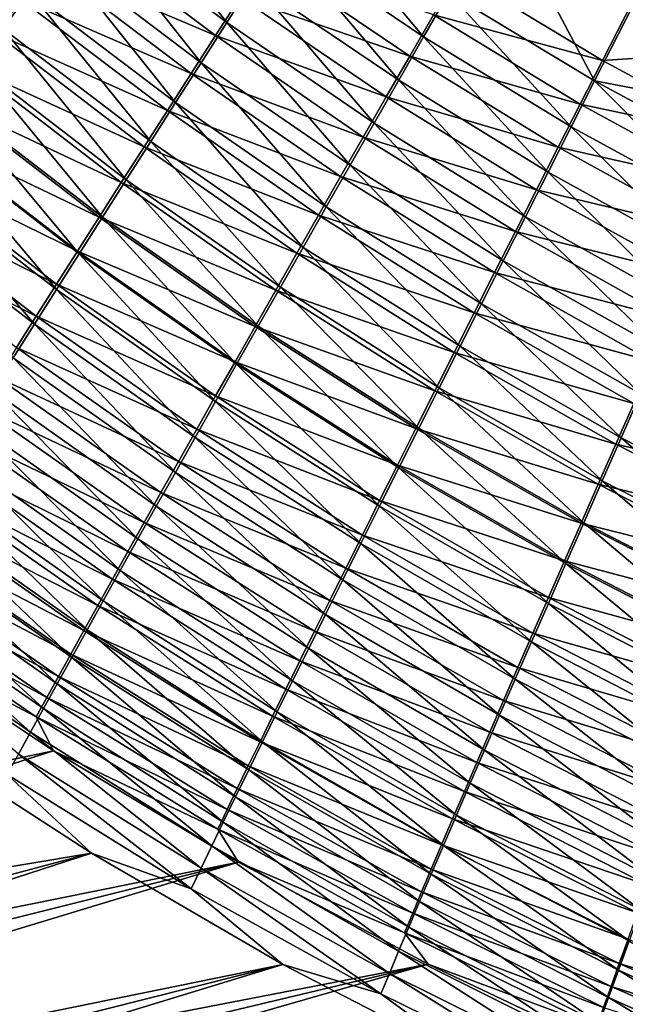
# Model space of a CAD drawing. Header units: metres. Extents: x -900 to 900, y -400 to 400.
# Tile 33 of 249: x -522 to -496, y -266 to -224. Entities that reach past the tile are written whole.
import ezdxf

# ---------------------------------------------------------------- set-up
doc = ezdxf.new("R2010")
doc.units = ezdxf.units.M

msp = doc.modelspace()

# ---------------------------------------------------------------- linework, layer by layer
at = {"layer": 'top'}
for points in [[(-527.618103, -218.252213, -486.796753), (-521.646057, -223.224533, -486.709045), (-522.771423, -224.80394, -485.672852)], [(-513.289063, -224.531281, -488.521606), (-519.332642, -219.9832, -488.575195), (-518.147278, -218.325073, -489.402832)], [(-518.147278, -218.325073, -489.402832), (-512.174011, -222.794479, -489.371674), (-513.289063, -224.531281, -488.521606)], [(-509.894653, -219.25029, -490.848938), (-504.959076, -225.139465, -490.130463), (-511.042084, -221.033463, -490.147858)], [(-503.887512, -223.274338, -490.852081), (-504.959076, -225.139465, -490.130463), (-509.894653, -219.25029, -490.848938)], [(-501.704865, -219.482132, -492.058899), (-497.718231, -227.003845, -490.850128), (-503.887512, -223.274338, -490.852081)], [(-495.698914, -223.043167, -492.094818), (-497.718231, -227.003845, -490.850128), (-501.704865, -219.482132, -492.058899)], [(-529.111267, -219.953018, -482.133423), (-523.064209, -225.014481, -482.004913), (-522.013123, -223.540604, -483.054932)], [(-519.332642, -219.9832, -488.575195), (-514.385925, -226.241791, -487.598938), (-520.49939, -221.616989, -487.67688)], [(-514.385925, -226.241791, -487.598938), (-519.332642, -219.9832, -488.575195), (-513.289063, -224.531281, -488.521606)], [(-513.779053, -225.090271, -484.891754), (-519.84729, -220.508972, -484.962097), (-520.940369, -222.038162, -484.041016)], [(-513.779053, -225.090271, -484.891754), (-512.733276, -223.463058, -485.769806), (-519.84729, -220.508972, -484.962097)], [(-512.174011, -222.794479, -489.371674), (-511.042084, -221.033463, -490.147858), (-506.015533, -226.980637, -489.33139)], [(-511.042084, -221.033463, -490.147858), (-504.959076, -225.139465, -490.130463), (-506.015533, -226.980637, -489.33139)], [(-520.49939, -221.616989, -487.67688), (-515.463318, -227.923996, -486.604858), (-521.646057, -223.224533, -486.709045)], [(-520.49939, -221.616989, -487.67688), (-514.385925, -226.241791, -487.598938), (-515.463318, -227.923996, -486.604858)], [(-511.670197, -221.810867, -486.578735), (-512.733276, -223.463058, -485.769806), (-505.55072, -225.96196, -486.544342)], [(-505.55072, -225.96196, -486.544342), (-504.543335, -224.210403, -487.304718), (-511.670197, -221.810867, -486.578735)], [(-514.806274, -226.690552, -483.945801), (-520.940369, -222.038162, -484.041016), (-522.013123, -223.540604, -483.054932)], [(-514.806274, -226.690552, -483.945801), (-513.779053, -225.090271, -484.891754), (-520.940369, -222.038162, -484.041016)], [(-497.383942, -226.13916, -487.993622), (-503.521576, -222.436081, -487.991394), (-504.543335, -224.210403, -487.304718)], [(-495.45816, -222.371109, -489.178009), (-503.521576, -222.436081, -487.991394), (-497.383942, -226.13916, -487.993622)], [(-489.337891, -225.608505, -489.214813), (-495.45816, -222.371109, -489.178009), (-497.383942, -226.13916, -487.993622)], [(-512.174011, -222.794479, -489.371674), (-507.055664, -228.795639, -488.456207), (-513.289063, -224.531281, -488.521606)], [(-506.015533, -226.980637, -489.33139), (-507.055664, -228.795639, -488.456207), (-512.174011, -222.794479, -489.371674)], [(-497.718231, -227.003845, -490.850128), (-495.698914, -223.043167, -492.094818), (-490.483521, -228.373657, -491.528198)], [(-522.013123, -223.540604, -483.054932), (-523.064209, -225.014481, -482.004913), (-515.813599, -228.261948, -482.933075)], [(-521.646057, -223.224533, -486.709045), (-516.519897, -229.575806, -485.540649), (-522.771423, -224.80394, -485.672852)], [(-515.813599, -228.261948, -482.933075), (-514.806274, -226.690552, -483.945801), (-522.013123, -223.540604, -483.054932)], [(-521.646057, -223.224533, -486.709045), (-515.463318, -227.923996, -486.604858), (-516.519897, -229.575806, -485.540649)], [(-506.542511, -227.688644, -485.711548), (-512.733276, -223.463058, -485.769806), (-513.779053, -225.090271, -484.891754)], [(-512.733276, -223.463058, -485.769806), (-506.542511, -227.688644, -485.711548), (-505.55072, -225.96196, -486.544342)], [(-503.887512, -223.274338, -490.852081), (-498.708801, -228.950684, -490.105591), (-504.959076, -225.139465, -490.130463)], [(-497.718231, -227.003845, -490.850128), (-498.708801, -228.950684, -490.105591), (-503.887512, -223.274338, -490.852081)], [(-498.328613, -227.991348, -487.285156), (-504.543335, -224.210403, -487.304718), (-505.55072, -225.96196, -486.544342)], [(-498.328613, -227.991348, -487.285156), (-497.383942, -226.13916, -487.993622), (-504.543335, -224.210403, -487.304718)], [(-508.078156, -230.582275, -487.506226), (-514.385925, -226.241791, -487.598938), (-513.289063, -224.531281, -488.521606)], [(-513.289063, -224.531281, -488.521606), (-507.055664, -228.795639, -488.456207), (-508.078156, -230.582275, -487.506226)], [(-516.799927, -229.802521, -481.854828), (-523.064209, -225.014481, -482.004913), (-524.092346, -226.457962, -480.89212)], [(-517.554382, -231.19519, -484.407532), (-523.874023, -226.353302, -484.569489), (-522.771423, -224.80394, -485.672852)], [(-523.064209, -225.014481, -482.004913), (-516.799927, -229.802521, -481.854828), (-515.813599, -228.261948, -482.933075)], [(-522.771423, -224.80394, -485.672852), (-516.519897, -229.575806, -485.540649), (-517.554382, -231.19519, -484.407532)], [(-507.517517, -229.388351, -484.807587), (-513.779053, -225.090271, -484.891754), (-514.806274, -226.690552, -483.945801)], [(-507.517517, -229.388351, -484.807587), (-506.542511, -227.688644, -485.711548), (-513.779053, -225.090271, -484.891754)], [(-504.959076, -225.139465, -490.130463), (-499.684784, -230.871628, -489.281036), (-506.015533, -226.980637, -489.33139)], [(-498.708801, -228.950684, -490.105591), (-499.684784, -230.871628, -489.281036), (-504.959076, -225.139465, -490.130463)], [(-489.337891, -225.608505, -489.214813), (-497.383942, -226.13916, -487.993622), (-491.097595, -229.536926, -487.99057)], [(-505.55072, -225.96196, -486.544342), (-506.542511, -227.688644, -485.711548), (-499.259399, -229.818909, -486.500549)], [(-499.259399, -229.818909, -486.500549), (-498.328613, -227.991348, -487.285156), (-505.55072, -225.96196, -486.544342)], [(-517.763916, -231.310303, -480.712189), (-524.092346, -226.457962, -480.89212), (-525.096252, -227.869308, -479.717712)], [(-523.874023, -226.353302, -484.569489), (-518.565369, -232.78009, -483.206818), (-524.952515, -227.870697, -483.400146)], [(-517.763916, -231.310303, -480.712189), (-516.799927, -229.802521, -481.854828), (-524.092346, -226.457962, -480.89212)], [(-518.565369, -232.78009, -483.206818), (-523.874023, -226.353302, -484.569489), (-517.554382, -231.19519, -484.407532)], [(-514.385925, -226.241791, -487.598938), (-509.081757, -232.338303, -486.482849), (-515.463318, -227.923996, -486.604858)], [(-508.078156, -230.582275, -487.506226), (-509.081757, -232.338303, -486.482849), (-514.385925, -226.241791, -487.598938)], [(-491.097595, -229.536926, -487.99057), (-497.383942, -226.13916, -487.993622), (-498.328613, -227.991348, -487.285156)], [(-508.474548, -231.058975, -483.83374), (-514.806274, -226.690552, -483.945801), (-515.813599, -228.261948, -482.933075)], [(-508.474548, -231.058975, -483.83374), (-507.517517, -229.388351, -484.807587), (-514.806274, -226.690552, -483.945801)], [(-506.015533, -226.980637, -489.33139), (-500.644989, -232.764282, -488.37793), (-507.055664, -228.795639, -488.456207)], [(-499.684784, -230.871628, -489.281036), (-500.644989, -232.764282, -488.37793), (-506.015533, -226.980637, -489.33139)], [(-497.718231, -227.003845, -490.850128), (-492.304413, -232.455414, -490.07254), (-498.708801, -228.950684, -490.105591)], [(-492.304413, -232.455414, -490.07254), (-497.718231, -227.003845, -490.850128), (-491.40033, -230.42717, -490.842468)], [(-491.40033, -230.42717, -490.842468), (-497.718231, -227.003845, -490.850128), (-490.483521, -228.373657, -491.528198)], [(-500.175201, -231.619568, -485.641174), (-506.542511, -227.688644, -485.711548), (-507.517517, -229.388351, -484.807587)], [(-506.542511, -227.688644, -485.711548), (-500.175201, -231.619568, -485.641174), (-499.259399, -229.818909, -486.500549)], [(-518.704285, -232.783386, -479.50647), (-525.096252, -227.869308, -479.717712), (-526.074768, -229.246902, -478.483215)], [(-519.551697, -234.328491, -481.939789), (-526.005554, -229.354279, -482.166077), (-524.952515, -227.870697, -483.400146)], [(-518.704285, -232.783386, -479.50647), (-517.763916, -231.310303, -480.712189), (-525.096252, -227.869308, -479.717712)], [(-524.952515, -227.870697, -483.400146), (-518.565369, -232.78009, -483.206818), (-519.551697, -234.328491, -481.939789)], [(-515.463318, -227.923996, -486.604858), (-510.065247, -234.061523, -485.387299), (-516.519897, -229.575806, -485.540649)], [(-515.463318, -227.923996, -486.604858), (-509.081757, -232.338303, -486.482849), (-510.065247, -234.061523, -485.387299)], [(-491.959991, -231.46669, -487.257965), (-498.328613, -227.991348, -487.285156), (-499.259399, -229.818909, -486.500549)], [(-491.959991, -231.46669, -487.257965), (-491.097595, -229.536926, -487.99057), (-498.328613, -227.991348, -487.285156)], [(-515.813599, -228.261948, -482.933075), (-516.799927, -229.802521, -481.854828), (-509.412354, -232.69841, -482.79126)], [(-509.412354, -232.69841, -482.79126), (-508.474548, -231.058975, -483.83374), (-515.813599, -228.261948, -482.933075)], [(-507.055664, -228.795639, -488.456207), (-501.588257, -234.626266, -487.397644), (-508.078156, -230.582275, -487.506226)], [(-500.644989, -232.764282, -488.37793), (-501.588257, -234.626266, -487.397644), (-507.055664, -228.795639, -488.456207)], [(-493.19458, -234.455643, -489.219788), (-499.684784, -230.871628, -489.281036), (-498.708801, -228.950684, -490.105591)], [(-492.304413, -232.455414, -490.07254), (-493.19458, -234.455643, -489.219788), (-498.708801, -228.950684, -490.105591)], [(-527.031982, -230.802353, -480.868896), (-526.005554, -229.354279, -482.166077), (-520.512085, -235.838593, -480.608124)], [(-526.074768, -229.246902, -478.483215), (-527.026794, -230.589142, -477.190216), (-519.619995, -234.220062, -478.239227)], [(-519.619995, -234.220062, -478.239227), (-518.704285, -232.783386, -479.50647), (-526.074768, -229.246902, -478.483215)], [(-520.512085, -235.838593, -480.608124), (-526.005554, -229.354279, -482.166077), (-519.551697, -234.328491, -481.939789)], [(-516.519897, -229.575806, -485.540649), (-511.027283, -235.749741, -484.220978), (-517.554382, -231.19519, -484.407532)], [(-516.519897, -229.575806, -485.540649), (-510.065247, -234.061523, -485.387299), (-511.027283, -235.749741, -484.220978)], [(-501.074799, -233.391083, -484.708405), (-507.517517, -229.388351, -484.807587), (-508.474548, -231.058975, -483.83374)], [(-501.074799, -233.391083, -484.708405), (-500.175201, -231.619568, -485.641174), (-507.517517, -229.388351, -484.807587)], [(-510.329773, -234.30455, -481.681427), (-516.799927, -229.802521, -481.854828), (-517.763916, -231.310303, -480.712189)], [(-516.799927, -229.802521, -481.854828), (-510.329773, -234.30455, -481.681427), (-509.412354, -232.69841, -482.79126)], [(-499.259399, -229.818909, -486.500549), (-500.175201, -231.619568, -485.641174), (-492.809082, -233.369797, -486.446564)], [(-492.809082, -233.369797, -486.446564), (-491.959991, -231.46669, -487.257965), (-499.259399, -229.818909, -486.500549)], [(-520.51001, -235.618637, -476.91217), (-527.026794, -230.589142, -477.190216), (-527.951233, -231.894501, -475.840302)], [(-527.026794, -230.589142, -477.190216), (-520.51001, -235.618637, -476.91217), (-519.619995, -234.220062, -478.239227)], [(-508.078156, -230.582275, -487.506226), (-502.513336, -236.4552, -486.341614), (-509.081757, -232.338303, -486.482849)], [(-501.588257, -234.626266, -487.397644), (-502.513336, -236.4552, -486.341614), (-508.078156, -230.582275, -487.506226)], [(-521.445435, -237.308609, -479.213593), (-528.030579, -232.213257, -479.510223), (-527.031982, -230.802353, -480.868896)], [(-521.445435, -237.308609, -479.213593), (-527.031982, -230.802353, -480.868896), (-520.512085, -235.838593, -480.608124)], [(-494.069641, -236.425262, -488.285767), (-500.644989, -232.764282, -488.37793), (-499.684784, -230.871628, -489.281036)], [(-494.069641, -236.425262, -488.285767), (-499.684784, -230.871628, -489.281036), (-493.19458, -234.455643, -489.219788)], [(-511.225586, -235.87529, -480.505463), (-517.763916, -231.310303, -480.712189), (-518.704285, -232.783386, -479.50647)], [(-511.966644, -237.400711, -482.985199), (-518.565369, -232.78009, -483.206818), (-517.554382, -231.19519, -484.407532)], [(-511.225586, -235.87529, -480.505463), (-510.329773, -234.30455, -481.681427), (-517.763916, -231.310303, -480.712189)], [(-517.554382, -231.19519, -484.407532), (-511.027283, -235.749741, -484.220978), (-511.966644, -237.400711, -482.985199)], [(-501.957092, -235.131149, -483.703552), (-508.474548, -231.058975, -483.83374), (-509.412354, -232.69841, -482.79126)], [(-501.957092, -235.131149, -483.703552), (-501.074799, -233.391083, -484.708405), (-508.474548, -231.058975, -483.83374)], [(-493.643799, -235.24382, -485.55777), (-500.175201, -231.619568, -485.641174), (-501.074799, -233.391083, -484.708405)], [(-500.175201, -231.619568, -485.641174), (-493.643799, -235.24382, -485.55777), (-492.809082, -233.369797, -486.446564)], [(-521.373169, -236.977402, -475.526947), (-527.951233, -231.894501, -475.840302), (-528.846924, -233.161377, -474.435028)], [(-522.350708, -238.736771, -477.757965), (-528.030579, -232.213257, -479.510223), (-521.445435, -237.308609, -479.213593)], [(-521.373169, -236.977402, -475.526947), (-520.51001, -235.618637, -476.91217), (-527.951233, -231.894501, -475.840302)], [(-509.412354, -232.69841, -482.79126), (-510.329773, -234.30455, -481.681427), (-502.820923, -236.83754, -482.627991)], [(-509.081757, -232.338303, -486.482849), (-503.419037, -238.248688, -485.211304), (-510.065247, -234.061523, -485.387299)], [(-502.820923, -236.83754, -482.627991), (-501.957092, -235.131149, -483.703552), (-509.412354, -232.69841, -482.79126)], [(-502.513336, -236.4552, -486.341614), (-503.419037, -238.248688, -485.211304), (-509.081757, -232.338303, -486.482849)], [(-512.098572, -237.408569, -479.264771), (-518.704285, -232.783386, -479.50647), (-519.619995, -234.220062, -478.239227)], [(-518.565369, -232.78009, -483.206818), (-512.88208, -239.012299, -481.681366), (-519.551697, -234.328491, -481.939789)], [(-512.098572, -237.408569, -479.264771), (-511.225586, -235.87529, -480.505463), (-518.704285, -232.783386, -479.50647)], [(-511.966644, -237.400711, -482.985199), (-512.88208, -239.012299, -481.681366), (-518.565369, -232.78009, -483.206818)], [(-494.928467, -238.36174, -487.271942), (-501.588257, -234.626266, -487.397644), (-500.644989, -232.764282, -488.37793)], [(-500.644989, -232.764282, -488.37793), (-494.069641, -236.425262, -488.285767), (-494.928467, -238.36174, -487.271942)], [(-522.208496, -238.294708, -474.085266), (-521.373169, -236.977402, -475.526947), (-528.846924, -233.161377, -474.435028)], [(-494.463074, -237.086319, -484.593079), (-501.074799, -233.391083, -484.708405), (-501.957092, -235.131149, -483.703552)], [(-494.463074, -237.086319, -484.593079), (-493.643799, -235.24382, -485.55777), (-501.074799, -233.391083, -484.708405)], [(-513.772522, -240.582535, -480.311249), (-520.512085, -235.838593, -480.608124), (-519.551697, -234.328491, -481.939789)], [(-519.619995, -234.220062, -478.239227), (-520.51001, -235.618637, -476.91217), (-512.947754, -238.902557, -477.960999)], [(-512.947754, -238.902557, -477.960999), (-512.098572, -237.408569, -479.264771), (-519.619995, -234.220062, -478.239227)], [(-519.551697, -234.328491, -481.939789), (-512.88208, -239.012299, -481.681366), (-513.772522, -240.582535, -480.311249)], [(-503.6651, -238.50795, -481.483032), (-510.329773, -234.30455, -481.681427), (-511.225586, -235.87529, -480.505463)], [(-510.065247, -234.061523, -485.387299), (-504.304138, -240.004333, -484.008057), (-511.027283, -235.749741, -484.220978)], [(-510.329773, -234.30455, -481.681427), (-503.6651, -238.50795, -481.483032), (-502.820923, -236.83754, -482.627991)], [(-503.419037, -238.248688, -485.211304), (-504.304138, -240.004333, -484.008057), (-510.065247, -234.061523, -485.387299)], [(-501.588257, -234.626266, -487.397644), (-495.769958, -240.262466, -486.17984), (-502.513336, -236.4552, -486.341614)], [(-495.769958, -240.262466, -486.17984), (-501.588257, -234.626266, -487.397644), (-494.928467, -238.36174, -487.271942)], [(-495.265808, -238.894852, -483.553925), (-501.957092, -235.131149, -483.703552), (-502.820923, -236.83754, -482.627991)], [(-495.265808, -238.894852, -483.553925), (-494.463074, -237.086319, -484.593079), (-501.957092, -235.131149, -483.703552)], [(-513.772034, -240.355438, -476.595947), (-520.51001, -235.618637, -476.91217), (-521.373169, -236.977402, -475.526947)], [(-520.51001, -235.618637, -476.91217), (-513.772034, -240.355438, -476.595947), (-512.947754, -238.902557, -477.960999)], [(-521.445435, -237.308609, -479.213593), (-520.512085, -235.838593, -480.608124), (-514.636841, -242.109528, -478.87677)], [(-520.512085, -235.838593, -480.608124), (-513.772522, -240.582535, -480.311249), (-514.636841, -242.109528, -478.87677)], [(-504.488525, -240.140137, -480.270081), (-511.225586, -235.87529, -480.505463), (-512.098572, -237.408569, -479.264771)], [(-511.027283, -235.749741, -484.220978), (-505.16745, -241.719772, -482.733337), (-511.966644, -237.400711, -482.985199)], [(-504.488525, -240.140137, -480.270081), (-503.6651, -238.50795, -481.483032), (-511.225586, -235.87529, -480.505463)], [(-504.304138, -240.004333, -484.008057), (-505.16745, -241.719772, -482.733337), (-511.027283, -235.749741, -484.220978)], [(-496.592957, -242.124893, -485.011017), (-503.419037, -238.248688, -485.211304), (-502.513336, -236.4552, -486.341614)], [(-495.769958, -240.262466, -486.17984), (-496.592957, -242.124893, -485.011017), (-502.513336, -236.4552, -486.341614)], [(-502.820923, -236.83754, -482.627991), (-503.6651, -238.50795, -481.483032), (-496.050903, -240.666946, -482.441742)], [(-496.050903, -240.666946, -482.441742), (-495.265808, -238.894852, -483.553925), (-502.820923, -236.83754, -482.627991)], [(-515.473999, -243.591385, -477.37973), (-522.350708, -238.736771, -477.757965), (-521.445435, -237.308609, -479.213593)], [(-514.570435, -241.765381, -475.171387), (-521.373169, -236.977402, -475.526947), (-522.208496, -238.294708, -474.085266)], [(-514.636841, -242.109528, -478.87677), (-515.473999, -243.591385, -477.37973), (-521.445435, -237.308609, -479.213593)], [(-514.570435, -241.765381, -475.171387), (-513.772034, -240.355438, -476.595947), (-521.373169, -236.977402, -475.526947)], [(-505.29007, -241.731857, -478.99054), (-512.098572, -237.408569, -479.264771), (-512.947754, -238.902557, -477.960999)], [(-511.966644, -237.400711, -482.985199), (-506.007782, -243.39267, -481.388672), (-512.88208, -239.012299, -481.681366)], [(-505.29007, -241.731857, -478.99054), (-504.488525, -240.140137, -480.270081), (-512.098572, -237.408569, -479.264771)], [(-505.16745, -241.719772, -482.733337), (-506.007782, -243.39267, -481.388672), (-511.966644, -237.400711, -482.985199)], [(-515.341919, -243.130615, -473.689087), (-522.208496, -238.294708, -474.085266), (-523.014832, -239.568848, -472.588776)], [(-515.341919, -243.130615, -473.689087), (-514.570435, -241.765381, -475.171387), (-522.208496, -238.294708, -474.085266)], [(-496.817291, -242.400177, -481.258026), (-503.6651, -238.50795, -481.483032), (-504.488525, -240.140137, -480.270081)], [(-497.396332, -243.946442, -483.766998), (-504.304138, -240.004333, -484.008057), (-503.419037, -238.248688, -485.211304)], [(-503.6651, -238.50795, -481.483032), (-496.817291, -242.400177, -481.258026), (-496.050903, -240.666946, -482.441742)], [(-497.396332, -243.946442, -483.766998), (-503.419037, -238.248688, -485.211304), (-496.592957, -242.124893, -485.011017)], [(-522.350708, -238.736771, -477.757965), (-516.282898, -245.026184, -475.822083), (-523.226624, -240.121307, -476.243011)], [(-515.473999, -243.591385, -477.37973), (-516.282898, -245.026184, -475.822083), (-522.350708, -238.736771, -477.757965)], [(-512.947754, -238.902557, -477.960999), (-513.772034, -240.355438, -476.595947), (-506.068695, -243.281158, -477.64621)], [(-506.068695, -243.281158, -477.64621), (-505.29007, -241.731857, -478.99054), (-512.947754, -238.902557, -477.960999)], [(-512.88208, -239.012299, -481.681366), (-506.824066, -245.020935, -479.975922), (-513.772522, -240.582535, -480.311249)], [(-506.007782, -243.39267, -481.388672), (-506.824066, -245.020935, -479.975922), (-512.88208, -239.012299, -481.681366)], [(-523.014832, -239.568848, -472.588776), (-523.791077, -240.798141, -471.039154), (-516.085449, -244.449326, -472.150879)], [(-516.085449, -244.449326, -472.150879), (-515.341919, -243.130615, -473.689087), (-523.014832, -239.568848, -472.588776)], [(-517.062439, -246.412064, -474.205627), (-524.072205, -241.460434, -474.670471), (-523.226624, -240.121307, -476.243011)], [(-523.226624, -240.121307, -476.243011), (-516.282898, -245.026184, -475.822083), (-517.062439, -246.412064, -474.205627)], [(-497.563904, -244.092087, -480.00415), (-504.488525, -240.140137, -480.270081), (-505.29007, -241.731857, -478.99054)], [(-504.304138, -240.004333, -484.008057), (-498.178925, -245.724518, -482.44928), (-505.16745, -241.719772, -482.733337)], [(-497.563904, -244.092087, -480.00415), (-496.817291, -242.400177, -481.258026), (-504.488525, -240.140137, -480.270081)], [(-504.304138, -240.004333, -484.008057), (-497.396332, -243.946442, -483.766998), (-498.178925, -245.724518, -482.44928)], [(-513.772522, -240.582535, -480.311249), (-507.615356, -246.602524, -478.497101), (-514.636841, -242.109528, -478.87677)], [(-506.823456, -244.786087, -476.239014), (-513.772034, -240.355438, -476.595947), (-514.570435, -241.765381, -475.171387)], [(-506.824066, -245.020935, -479.975922), (-507.615356, -246.602524, -478.497101), (-513.772522, -240.582535, -480.311249)], [(-513.772034, -240.355438, -476.595947), (-506.823456, -244.786087, -476.239014), (-506.068695, -243.281158, -477.64621)], [(-496.592957, -242.124893, -485.011017), (-495.769958, -240.262466, -486.17984), (-489.599304, -245.679123, -484.784821)], [(-516.799988, -245.719696, -470.558472), (-523.791077, -240.798141, -471.039154), (-524.536255, -241.980911, -469.43808)], [(-523.791077, -240.798141, -471.039154), (-516.799988, -245.719696, -470.558472), (-516.085449, -244.449326, -472.150879)], [(-496.050903, -240.666946, -482.441742), (-496.817291, -242.400177, -481.258026), (-489.114594, -244.175537, -482.230927)], [(-517.811646, -247.747101, -472.532257), (-524.88623, -242.752411, -473.042084), (-524.072205, -241.460434, -474.670471)], [(-517.062439, -246.412064, -474.205627), (-517.811646, -247.747101, -472.532257), (-524.072205, -241.460434, -474.670471)], [(-507.553406, -246.244705, -474.770874), (-514.570435, -241.765381, -475.171387), (-515.341919, -243.130615, -473.689087)], [(-507.553406, -246.244705, -474.770874), (-506.823456, -244.786087, -476.239014), (-514.570435, -241.765381, -475.171387)], [(-498.289642, -245.740295, -478.681702), (-505.29007, -241.731857, -478.99054), (-506.068695, -243.281158, -477.64621)], [(-505.16745, -241.719772, -482.733337), (-498.939667, -247.45665, -481.059509), (-506.007782, -243.39267, -481.388672)], [(-498.289642, -245.740295, -478.681702), (-497.563904, -244.092087, -480.00415), (-505.29007, -241.731857, -478.99054)], [(-498.178925, -245.724518, -482.44928), (-498.939667, -247.45665, -481.059509), (-505.16745, -241.719772, -482.733337)], [(-517.484558, -246.939926, -468.913727), (-524.536255, -241.980911, -469.43808), (-525.249329, -243.115524, -467.787384)], [(-517.484558, -246.939926, -468.913727), (-516.799988, -245.719696, -470.558472), (-524.536255, -241.980911, -469.43808)], [(-514.636841, -242.109528, -478.87677), (-508.380554, -248.135406, -476.954224), (-515.473999, -243.591385, -477.37973)], [(-507.615356, -246.602524, -478.497101), (-508.380554, -248.135406, -476.954224), (-514.636841, -242.109528, -478.87677)], [(-490.315948, -247.564606, -483.495911), (-497.396332, -243.946442, -483.766998), (-496.592957, -242.124893, -485.011017)], [(-490.315948, -247.564606, -483.495911), (-496.592957, -242.124893, -485.011017), (-489.599304, -245.679123, -484.784821)], [(-489.798401, -245.969757, -481.004486), (-496.817291, -242.400177, -481.258026), (-497.563904, -244.092087, -480.00415)], [(-496.817291, -242.400177, -481.258026), (-489.798401, -245.969757, -481.004486), (-489.114594, -244.175537, -482.230927)], [(-518.138184, -248.108276, -467.218506), (-525.249329, -243.115524, -467.787384), (-525.929321, -244.200546, -466.089661)], [(-518.529297, -249.029388, -470.803864), (-525.667664, -243.995438, -471.35965), (-524.88623, -242.752411, -473.042084)], [(-518.138184, -248.108276, -467.218506), (-517.484558, -246.939926, -468.913727), (-525.249329, -243.115524, -467.787384)], [(-518.529297, -249.029388, -470.803864), (-524.88623, -242.752411, -473.042084), (-517.811646, -247.747101, -472.532257)], [(-508.257568, -247.655075, -473.243622), (-515.341919, -243.130615, -473.689087), (-516.085449, -244.449326, -472.150879)], [(-508.257568, -247.655075, -473.243622), (-507.553406, -246.244705, -474.770874), (-515.341919, -243.130615, -473.689087)], [(-506.007782, -243.39267, -481.388672), (-499.677521, -249.140564, -479.599701), (-506.824066, -245.020935, -479.975922)], [(-506.068695, -243.281158, -477.64621), (-506.823456, -244.786087, -476.239014), (-498.993622, -247.342667, -477.292603)], [(-498.993622, -247.342667, -477.292603), (-498.289642, -245.740295, -478.681702), (-506.068695, -243.281158, -477.64621)], [(-498.939667, -247.45665, -481.059509), (-499.677521, -249.140564, -479.599701), (-506.007782, -243.39267, -481.388672)], [(-515.473999, -243.591385, -477.37973), (-509.118713, -249.617554, -475.349274), (-516.282898, -245.026184, -475.822083)], [(-508.380554, -248.135406, -476.954224), (-509.118713, -249.617554, -475.349274), (-515.473999, -243.591385, -477.37973)], [(-497.396332, -243.946442, -483.766998), (-491.013031, -249.403107, -482.13092), (-498.178925, -245.724518, -482.44928)], [(-491.013031, -249.403107, -482.13092), (-497.396332, -243.946442, -483.766998), (-490.315948, -247.564606, -483.495911)], [(-525.929321, -244.200546, -466.089661), (-526.575439, -245.234619, -464.347626), (-518.759949, -249.223236, -465.475616)], [(-519.214478, -250.257111, -469.022491), (-526.415283, -245.187805, -469.625122), (-525.667664, -243.995438, -471.35965)], [(-518.759949, -249.223236, -465.475616), (-518.138184, -248.108276, -467.218506), (-525.929321, -244.200546, -466.089661)], [(-519.214478, -250.257111, -469.022491), (-525.667664, -243.995438, -471.35965), (-518.529297, -249.029388, -470.803864)], [(-490.463593, -247.719299, -479.705627), (-497.563904, -244.092087, -480.00415), (-498.289642, -245.740295, -478.681702)], [(-490.463593, -247.719299, -479.705627), (-489.798401, -245.969757, -481.004486), (-497.563904, -244.092087, -480.00415)], [(-516.085449, -244.449326, -472.150879), (-516.799988, -245.719696, -470.558472), (-508.934937, -249.015289, -471.65921)], [(-508.934937, -249.015289, -471.65921), (-508.257568, -247.655075, -473.243622), (-516.085449, -244.449326, -472.150879)], [(-499.674896, -248.897125, -475.838928), (-506.823456, -244.786087, -476.239014), (-507.553406, -246.244705, -474.770874)], [(-506.823456, -244.786087, -476.239014), (-499.674896, -248.897125, -475.838928), (-498.993622, -247.342667, -477.292603)], [(-519.866272, -251.428696, -467.190979), (-527.128296, -246.328033, -467.841156), (-526.415283, -245.187805, -469.625122)], [(-519.866272, -251.428696, -467.190979), (-526.415283, -245.187805, -469.625122), (-519.214478, -250.257111, -469.022491)], [(-516.282898, -245.026184, -475.822083), (-509.828766, -251.046921, -473.684235), (-517.062439, -246.412064, -474.205627)], [(-509.118713, -249.617554, -475.349274), (-509.828766, -251.046921, -473.684235), (-516.282898, -245.026184, -475.822083)], [(-506.824066, -245.020935, -479.975922), (-500.391571, -250.774094, -478.071991), (-507.615356, -246.602524, -478.497101)], [(-499.677521, -249.140564, -479.599701), (-500.391571, -250.774094, -478.071991), (-506.824066, -245.020935, -479.975922)], [(-519.349121, -250.283371, -463.687897), (-526.575439, -245.234619, -464.347626), (-527.186829, -246.216354, -462.563995)], [(-526.575439, -245.234619, -464.347626), (-519.349121, -250.283371, -463.687897), (-518.759949, -249.223236, -465.475616)], [(-509.584564, -250.32338, -470.019531), (-516.799988, -245.719696, -470.558472), (-517.484558, -246.939926, -468.913727)], [(-516.799988, -245.719696, -470.558472), (-509.584564, -250.32338, -470.019531), (-508.934937, -249.015289, -471.65921)], [(-491.109131, -249.421616, -478.335999), (-498.289642, -245.740295, -478.681702), (-498.993622, -247.342667, -477.292603)], [(-498.939667, -247.45665, -481.059509), (-498.178925, -245.724518, -482.44928), (-491.689545, -251.191956, -480.691589)], [(-491.109131, -249.421616, -478.335999), (-490.463593, -247.719299, -479.705627), (-498.289642, -245.740295, -478.681702)], [(-498.178925, -245.724518, -482.44928), (-491.013031, -249.403107, -482.13092), (-491.689545, -251.191956, -480.691589)], [(-520.483826, -252.542587, -465.312408), (-527.805725, -247.414642, -466.01062), (-527.128296, -246.328033, -467.841156)], [(-519.904846, -251.287231, -461.858215), (-527.186829, -246.216354, -462.563995), (-527.762573, -247.144394, -460.741486)], [(-519.904846, -251.287231, -461.858215), (-519.349121, -250.283371, -463.687897), (-527.186829, -246.216354, -462.563995)], [(-520.483826, -252.542587, -465.312408), (-527.128296, -246.328033, -467.841156), (-519.866272, -251.428696, -467.190979)], [(-517.062439, -246.412064, -474.205627), (-510.509705, -252.421494, -471.961121), (-517.811646, -247.747101, -472.532257)], [(-509.828766, -251.046921, -473.684235), (-510.509705, -252.421494, -471.961121), (-517.062439, -246.412064, -474.205627)], [(-500.33255, -250.401627, -474.322693), (-507.553406, -246.244705, -474.770874), (-508.257568, -247.655075, -473.243622)], [(-500.33255, -250.401627, -474.322693), (-499.674896, -248.897125, -475.838928), (-507.553406, -246.244705, -474.770874)], [(-507.615356, -246.602524, -478.497101), (-501.080872, -252.355057, -476.478577), (-508.380554, -248.135406, -476.954224)], [(-500.391571, -250.774094, -478.071991), (-501.080872, -252.355057, -476.478577), (-507.615356, -246.602524, -478.497101)], [(-520.426392, -252.233383, -459.989532), (-527.762573, -247.144394, -460.741486), (-528.301941, -248.017349, -458.882874)], [(-520.426392, -252.233383, -459.989532), (-519.904846, -251.287231, -461.858215), (-527.762573, -247.144394, -460.741486)], [(-510.205475, -251.577438, -468.326477), (-517.484558, -246.939926, -468.913727), (-518.138184, -248.108276, -467.218506)], [(-510.205475, -251.577438, -468.326477), (-509.584564, -250.32338, -470.019531), (-517.484558, -246.939926, -468.913727)], [(-521.066345, -253.597305, -463.389771), (-528.446655, -248.446228, -464.136414), (-527.805725, -247.414642, -466.01062)], [(-521.066345, -253.597305, -463.389771), (-527.805725, -247.414642, -466.01062), (-520.483826, -252.542587, -465.312408)], [(-500.965729, -251.854065, -472.745911), (-508.257568, -247.655075, -473.243622), (-508.934937, -249.015289, -471.65921)], [(-500.965729, -251.854065, -472.745911), (-500.33255, -250.401627, -474.322693), (-508.257568, -247.655075, -473.243622)], [(-499.677521, -249.140564, -479.599701), (-498.939667, -247.45665, -481.059509), (-492.344543, -252.928711, -479.180084)], [(-498.993622, -247.342667, -477.292603), (-499.674896, -248.897125, -475.838928), (-491.734192, -251.074417, -476.897736)], [(-491.734192, -251.074417, -476.897736), (-491.109131, -249.421616, -478.335999), (-498.993622, -247.342667, -477.292603)], [(-498.939667, -247.45665, -481.059509), (-491.689545, -251.191956, -480.691589), (-492.344543, -252.928711, -479.180084)], [(-528.301941, -248.017349, -458.882874), (-528.804016, -248.833862, -456.990875), (-520.912964, -253.120361, -458.084686)], [(-520.912964, -253.120361, -458.084686), (-520.426392, -252.233383, -459.989532), (-528.301941, -248.017349, -458.882874)], [(-510.796783, -252.775589, -466.582153), (-518.138184, -248.108276, -467.218506), (-518.759949, -249.223236, -465.475616)], [(-511.160522, -253.739212, -470.181946), (-518.529297, -249.029388, -470.803864), (-517.811646, -247.747101, -472.532257)], [(-510.796783, -252.775589, -466.582153), (-510.205475, -251.577438, -468.326477), (-518.138184, -248.108276, -467.218506)], [(-510.509705, -252.421494, -471.961121), (-511.160522, -253.739212, -470.181946), (-517.811646, -247.747101, -472.532257)], [(-508.380554, -248.135406, -476.954224), (-501.744446, -253.881271, -474.821533), (-509.118713, -249.617554, -475.349274)], [(-501.080872, -252.355057, -476.478577), (-501.744446, -253.881271, -474.821533), (-508.380554, -248.135406, -476.954224)], [(-521.612976, -254.591324, -461.426147), (-529.050293, -249.421326, -462.221405), (-528.446655, -248.446228, -464.136414)], [(-521.612976, -254.591324, -461.426147), (-528.446655, -248.446228, -464.136414), (-521.066345, -253.597305, -463.389771)], [(-528.804016, -248.833862, -456.990875), (-528.229431, -250.324661, -454.941284), (-521.36377, -253.946762, -456.146606)], [(-528.804016, -248.833862, -456.990875), (-521.36377, -253.946762, -456.146606), (-520.912964, -253.120361, -458.084686)], [(-492.337921, -252.675491, -475.393005), (-499.674896, -248.897125, -475.838928), (-500.33255, -250.401627, -474.322693)], [(-499.674896, -248.897125, -475.838928), (-492.337921, -252.675491, -475.393005), (-491.734192, -251.074417, -476.897736)], [(-518.759949, -249.223236, -465.475616), (-519.349121, -250.283371, -463.687897), (-511.357666, -253.916245, -464.789429)], [(-511.780243, -254.998138, -468.348907), (-519.214478, -250.257111, -469.022491), (-518.529297, -249.029388, -470.803864)], [(-511.357666, -253.916245, -464.789429), (-510.796783, -252.775589, -466.582153), (-518.759949, -249.223236, -465.475616)], [(-511.780243, -254.998138, -468.348907), (-518.529297, -249.029388, -470.803864), (-511.160522, -253.739212, -470.181946)], [(-508.934937, -249.015289, -471.65921), (-509.584564, -250.32338, -470.019531), (-501.573486, -253.25238, -471.110657)], [(-501.573486, -253.25238, -471.110657), (-500.965729, -251.854065, -472.745911), (-508.934937, -249.015289, -471.65921)], [(-500.391571, -250.774094, -478.071991), (-499.677521, -249.140564, -479.599701), (-492.977173, -254.611069, -477.598755)], [(-492.977173, -254.611069, -477.598755), (-499.677521, -249.140564, -479.599701), (-492.344543, -252.928711, -479.180084)], [(-522.122864, -255.523132, -459.424561), (-529.050293, -249.421326, -462.221405), (-521.612976, -254.591324, -461.426147)], [(-509.118713, -249.617554, -475.349274), (-502.381378, -255.350586, -473.103058), (-509.828766, -251.046921, -473.684235)], [(-501.744446, -253.881271, -474.821533), (-502.381378, -255.350586, -473.103058), (-509.118713, -249.617554, -475.349274)], [(-520.639526, -255.390823, -454.014771), (-528.229431, -250.324661, -454.941284), (-581.840393, -268.242249, -353.560028)], [(-528.229431, -250.324661, -454.941284), (-520.639526, -255.390823, -454.014771), (-521.36377, -253.946762, -456.146606)], [(-511.88739, -254.99791, -462.951355), (-519.349121, -250.283371, -463.687897), (-519.904846, -251.287231, -461.858215)], [(-512.368042, -256.196625, -466.465027), (-519.866272, -251.428696, -467.190979), (-519.214478, -250.257111, -469.022491)], [(-519.349121, -250.283371, -463.687897), (-511.88739, -254.99791, -462.951355), (-511.357666, -253.916245, -464.789429)], [(-512.368042, -256.196625, -466.465027), (-519.214478, -250.257111, -469.022491), (-511.780243, -254.998138, -468.348907)], [(-502.154938, -254.594513, -469.418915), (-509.584564, -250.32338, -470.019531), (-510.205475, -251.577438, -468.326477)], [(-509.584564, -250.32338, -470.019531), (-502.154938, -254.594513, -469.418915), (-501.573486, -253.25238, -471.110657)], [(-492.919495, -254.222595, -473.824005), (-500.33255, -250.401627, -474.322693), (-500.965729, -251.854065, -472.745911)], [(-492.919495, -254.222595, -473.824005), (-492.337921, -252.675491, -475.393005), (-500.33255, -250.401627, -474.322693)], [(-509.828766, -251.046921, -473.684235), (-502.990723, -256.760803, -471.325256), (-510.509705, -252.421494, -471.961121)], [(-502.381378, -255.350586, -473.103058), (-502.990723, -256.760803, -471.325256), (-509.828766, -251.046921, -473.684235)], [(-501.080872, -252.355057, -476.478577), (-500.391571, -250.774094, -478.071991), (-493.586578, -256.236694, -475.94989)], [(-500.391571, -250.774094, -478.071991), (-492.977173, -254.611069, -477.598755), (-493.586578, -256.236694, -475.94989)], [(-512.923218, -257.333038, -464.533508), (-520.483826, -252.542587, -465.312408), (-519.866272, -251.428696, -467.190979)], [(-512.385254, -256.019073, -461.071045), (-519.904846, -251.287231, -461.858215), (-520.426392, -252.233383, -459.989532)], [(-512.385254, -256.019073, -461.071045), (-511.88739, -254.99791, -462.951355), (-519.904846, -251.287231, -461.858215)], [(-512.923218, -257.333038, -464.533508), (-519.866272, -251.428696, -467.190979), (-512.368042, -256.196625, -466.465027)], [(-502.709167, -255.878387, -467.672791), (-510.205475, -251.577438, -468.326477), (-510.796783, -252.775589, -466.582153)], [(-502.709167, -255.878387, -467.672791), (-502.154938, -254.594513, -469.418915), (-510.205475, -251.577438, -468.326477)], [(-493.478088, -255.713547, -472.192932), (-500.965729, -251.854065, -472.745911), (-501.573486, -253.25238, -471.110657)], [(-493.478088, -255.713547, -472.192932), (-492.919495, -254.222595, -473.824005), (-500.965729, -251.854065, -472.745911)], [(-512.850525, -256.97821, -459.151581), (-520.426392, -252.233383, -459.989532), (-520.912964, -253.120361, -458.084686)], [(-512.850525, -256.97821, -459.151581), (-512.385254, -256.019073, -461.071045), (-520.426392, -252.233383, -459.989532)], [(-513.444885, -258.405792, -462.557648), (-521.066345, -253.597305, -463.389771), (-520.483826, -252.542587, -465.312408)], [(-513.444885, -258.405792, -462.557648), (-520.483826, -252.542587, -465.312408), (-512.923218, -257.333038, -464.533508)], [(-511.160522, -253.739212, -470.181946), (-510.509705, -252.421494, -471.961121), (-503.571472, -258.109741, -469.490265)], [(-510.509705, -252.421494, -471.961121), (-502.990723, -256.760803, -471.325256), (-503.571472, -258.109741, -469.490265)], [(-501.744446, -253.881271, -474.821533), (-501.080872, -252.355057, -476.478577), (-494.171844, -257.803223, -474.235779)], [(-501.080872, -252.355057, -476.478577), (-493.586578, -256.236694, -475.94989), (-494.171844, -257.803223, -474.235779)], [(-520.912964, -253.120361, -458.084686), (-521.36377, -253.946762, -456.146606), (-513.28241, -257.87381, -457.196014)], [(-513.28241, -257.87381, -457.196014), (-512.850525, -256.97821, -459.151581), (-520.912964, -253.120361, -458.084686)], [(-503.235321, -257.10202, -465.874481), (-510.796783, -252.775589, -466.582153), (-511.357666, -253.916245, -464.789429)], [(-503.235321, -257.10202, -465.874481), (-502.709167, -255.878387, -467.672791), (-510.796783, -252.775589, -466.582153)], [(-501.573486, -253.25238, -471.110657), (-502.154938, -254.594513, -469.418915), (-494.012848, -257.146088, -470.501953)], [(-494.012848, -257.146088, -470.501953), (-493.478088, -255.713547, -472.192932), (-501.573486, -253.25238, -471.110657)], [(-513.932373, -259.41333, -460.540619), (-521.612976, -254.591324, -461.426147), (-521.066345, -253.597305, -463.389771)], [(-521.36377, -253.946762, -456.146606), (-520.639526, -255.390823, -454.014771), (-513.680298, -258.704346, -455.207428)], [(-521.36377, -253.946762, -456.146606), (-513.680298, -258.704346, -455.207428), (-513.28241, -257.87381, -457.196014)], [(-513.932373, -259.41333, -460.540619), (-521.066345, -253.597305, -463.389771), (-513.444885, -258.405792, -462.557648)], [(-511.357666, -253.916245, -464.789429), (-511.88739, -254.99791, -462.951355), (-503.732666, -258.263733, -464.0271)], [(-504.122772, -259.395294, -467.600494), (-511.780243, -254.998138, -468.348907), (-511.160522, -253.739212, -470.181946)], [(-503.732666, -258.263733, -464.0271), (-503.235321, -257.10202, -465.874481), (-511.357666, -253.916245, -464.789429)], [(-511.160522, -253.739212, -470.181946), (-503.571472, -258.109741, -469.490265), (-504.122772, -259.395294, -467.600494)], [(-502.381378, -255.350586, -473.103058), (-501.744446, -253.881271, -474.821533), (-494.732147, -259.30838, -472.458771)], [(-501.744446, -253.881271, -474.821533), (-494.171844, -257.803223, -474.235779), (-494.732147, -259.30838, -472.458771)], [(-526.829712, -254.661621, -455.796265), (-519.031982, -259.722626, -454.795502), (-583.426514, -270.51178, -354.780487)], [(-519.031982, -259.722626, -454.795502), (-526.829712, -254.661621, -455.796265), (-522.595215, -256.391205, -457.388031)], [(-514.384888, -260.354065, -458.485687), (-522.122864, -255.523132, -459.424561), (-521.612976, -254.591324, -461.426147)], [(-514.384888, -260.354065, -458.485687), (-521.612976, -254.591324, -461.426147), (-513.932373, -259.41333, -460.540619)], [(-494.522949, -258.518066, -468.753296), (-502.154938, -254.594513, -469.418915), (-502.709167, -255.878387, -467.672791)], [(-502.154938, -254.594513, -469.418915), (-494.522949, -258.518066, -468.753296), (-494.012848, -257.146088, -470.501953)], [(-504.200562, -259.361938, -462.133881), (-511.88739, -254.99791, -462.951355), (-512.385254, -256.019073, -461.071045)], [(-504.64389, -260.615753, -465.659149), (-512.368042, -256.196625, -466.465027), (-511.780243, -254.998138, -468.348907)], [(-511.88739, -254.99791, -462.951355), (-504.200562, -259.361938, -462.133881), (-503.732666, -258.263733, -464.0271)], [(-504.64389, -260.615753, -465.659149), (-511.780243, -254.998138, -468.348907), (-504.122772, -259.395294, -467.600494)], [(-520.639526, -255.390823, -454.014771), (-581.840393, -268.242249, -353.560028), (-574.216492, -272.491699, -353.717712)], [(-512.807922, -260.096436, -452.990753), (-520.639526, -255.390823, -454.014771), (-574.216492, -272.491699, -353.717712)], [(-514.801636, -261.226379, -456.396057), (-522.595215, -256.391205, -457.388031), (-522.122864, -255.523132, -459.424561)], [(-514.801636, -261.226379, -456.396057), (-522.122864, -255.523132, -459.424561), (-514.384888, -260.354065, -458.485687)], [(-520.639526, -255.390823, -454.014771), (-512.807922, -260.096436, -452.990753), (-513.680298, -258.704346, -455.207428)], [(-502.990723, -256.760803, -471.325256), (-502.381378, -255.350586, -473.103058), (-495.266541, -260.749786, -470.621124)], [(-495.266541, -260.749786, -470.621124), (-502.381378, -255.350586, -473.103058), (-494.732147, -259.30838, -472.458771)], [(-504.638336, -260.395081, -460.198151), (-512.385254, -256.019073, -461.071045), (-512.850525, -256.97821, -459.151581)], [(-504.638336, -260.395081, -460.198151), (-504.200562, -259.361938, -462.133881), (-512.385254, -256.019073, -461.071045)], [(-495.007568, -259.827209, -466.949127), (-502.709167, -255.878387, -467.672791), (-503.235321, -257.10202, -465.874481)], [(-495.007568, -259.827209, -466.949127), (-494.522949, -258.518066, -468.753296), (-502.709167, -255.878387, -467.672791)], [(-519.031982, -259.722626, -454.795502), (-522.595215, -256.391205, -457.388031), (-514.801636, -261.226379, -456.396057)], [(-505.134094, -261.76944, -463.669647), (-512.923218, -257.333038, -464.533508), (-512.368042, -256.196625, -466.465027)], [(-505.134094, -261.76944, -463.669647), (-512.368042, -256.196625, -466.465027), (-504.64389, -260.615753, -465.659149)], [(-503.571472, -258.109741, -469.490265), (-502.990723, -256.760803, -471.325256), (-495.774231, -262.125153, -468.725159)], [(-502.990723, -256.760803, -471.325256), (-495.266541, -260.749786, -470.621124), (-495.774231, -262.125153, -468.725159)], [(-505.045349, -261.361603, -458.223175), (-512.850525, -256.97821, -459.151581), (-513.28241, -257.87381, -457.196014)], [(-505.045349, -261.361603, -458.223175), (-504.638336, -260.395081, -460.198151), (-512.850525, -256.97821, -459.151581)], [(-495.465881, -261.071411, -465.091858), (-503.235321, -257.10202, -465.874481), (-503.732666, -258.263733, -464.0271)], [(-495.465881, -261.071411, -465.091858), (-495.007568, -259.827209, -466.949127), (-503.235321, -257.10202, -465.874481)], [(-505.592682, -262.854706, -461.635498), (-513.444885, -258.405792, -462.557648), (-512.923218, -257.333038, -464.533508)], [(-505.592682, -262.854706, -461.635498), (-512.923218, -257.333038, -464.533508), (-505.134094, -261.76944, -463.669647)], [(-513.28241, -257.87381, -457.196014), (-513.680298, -258.704346, -455.207428), (-505.420898, -262.259888, -456.212219)], [(-505.420898, -262.259888, -456.212219), (-505.045349, -261.361603, -458.223175), (-513.28241, -257.87381, -457.196014)], [(-503.571472, -258.109741, -469.490265), (-496.254333, -263.43222, -466.773468), (-504.122772, -259.395294, -467.600494)], [(-503.571472, -258.109741, -469.490265), (-495.774231, -262.125153, -468.725159), (-496.254333, -263.43222, -466.773468)], [(-506.019012, -263.869873, -459.56012), (-513.932373, -259.41333, -460.540619), (-513.444885, -258.405792, -462.557648)], [(-506.019012, -263.869873, -459.56012), (-513.444885, -258.405792, -462.557648), (-505.592682, -262.854706, -461.635498)], [(-503.732666, -258.263733, -464.0271), (-504.200562, -259.361938, -462.133881), (-495.897308, -262.248932, -463.184845)], [(-495.897308, -262.248932, -463.184845), (-495.465881, -261.071411, -465.091858), (-503.732666, -258.263733, -464.0271)], [(-513.680298, -258.704346, -455.207428), (-512.807922, -260.096436, -452.990753), (-505.764374, -263.088379, -454.168579)], [(-513.680298, -258.704346, -455.207428), (-505.764374, -263.088379, -454.168579), (-505.420898, -262.259888, -456.212219)], [(-496.706238, -264.669159, -464.76944), (-504.64389, -260.615753, -465.659149), (-504.122772, -259.395294, -467.600494)], [(-496.301239, -263.358154, -461.231537), (-504.200562, -259.361938, -462.133881), (-504.638336, -260.395081, -460.198151)], [(-504.200562, -259.361938, -462.133881), (-496.301239, -263.358154, -461.231537), (-495.897308, -262.248932, -463.184845)], [(-504.122772, -259.395294, -467.600494), (-496.254333, -263.43222, -466.773468), (-496.706238, -264.669159, -464.76944)], [(-583.426514, -270.51178, -354.780487), (-519.031982, -259.722626, -454.795502), (-575.734253, -274.83194, -354.885468)], [(-519.031982, -259.722626, -454.795502), (-571.808411, -276.848724, -354.93869), (-575.734253, -274.83194, -354.885468)], [(-519.031982, -259.722626, -454.795502), (-510.928345, -264.434814, -453.677765), (-571.808411, -276.848724, -354.93869)], [(-510.928345, -264.434814, -453.677765), (-519.031982, -259.722626, -454.795502), (-514.801636, -261.226379, -456.396057)], [(-506.412354, -264.813293, -457.446991), (-514.384888, -260.354065, -458.485687), (-513.932373, -259.41333, -460.540619)], [(-506.412354, -264.813293, -457.446991), (-513.932373, -259.41333, -460.540619), (-506.019012, -263.869873, -459.56012)], [(-574.216492, -272.491699, -353.717712), (-570.330322, -274.472473, -353.798859), (-512.807922, -260.096436, -452.990753)], [(-570.330322, -274.472473, -353.798859), (-566.398193, -276.355377, -353.8815), (-512.807922, -260.096436, -452.990753)], [(-512.807922, -260.096436, -452.990753), (-566.398193, -276.355377, -353.8815), (-504.763855, -264.418213, -451.868317)], [(-512.807922, -260.096436, -452.990753), (-504.763855, -264.418213, -451.868317), (-505.764374, -263.088379, -454.168579)], [(-506.772003, -265.683319, -455.29953), (-514.801636, -261.226379, -456.396057), (-514.384888, -260.354065, -458.485687)], [(-506.772003, -265.683319, -455.29953), (-514.384888, -260.354065, -458.485687), (-506.412354, -264.813293, -457.446991)], [(-497.129272, -265.834259, -462.716797), (-505.134094, -261.76944, -463.669647), (-504.64389, -260.615753, -465.659149)], [(-496.677063, -264.3974, -459.235474), (-504.638336, -260.395081, -460.198151), (-505.045349, -261.361603, -458.223175)], [(-497.129272, -265.834259, -462.716797), (-504.64389, -260.615753, -465.659149), (-496.706238, -264.669159, -464.76944)], [(-496.677063, -264.3974, -459.235474), (-496.301239, -263.358154, -461.231537), (-504.638336, -260.395081, -460.198151)], [(-510.928345, -264.434814, -453.677765), (-514.801636, -261.226379, -456.396057), (-506.772003, -265.683319, -455.29953)], [(-497.024231, -265.365051, -457.200165), (-505.045349, -261.361603, -458.223175), (-505.420898, -262.259888, -456.212219)], [(-497.024231, -265.365051, -457.200165), (-496.677063, -264.3974, -459.235474), (-505.045349, -261.361603, -458.223175)], [(-497.522858, -266.925812, -460.619263), (-505.592682, -262.854706, -461.635498), (-505.134094, -261.76944, -463.669647)], [(-497.522858, -266.925812, -460.619263), (-505.134094, -261.76944, -463.669647), (-497.129272, -265.834259, -462.716797)], [(-505.420898, -262.259888, -456.212219), (-505.764374, -263.088379, -454.168579), (-497.342133, -266.25946, -455.12915)], [(-497.342133, -266.25946, -455.12915), (-497.024231, -265.365051, -457.200165), (-505.420898, -262.259888, -456.212219)], [(-497.886383, -267.942047, -458.48053), (-506.019012, -263.869873, -459.56012), (-505.592682, -262.854706, -461.635498)], [(-505.764374, -263.088379, -454.168579), (-504.763855, -264.418213, -451.868317), (-497.630188, -267.07901, -453.02594)], [(-505.764374, -263.088379, -454.168579), (-497.630188, -267.07901, -453.02594), (-497.342133, -266.25946, -455.12915)], [(-497.886383, -267.942047, -458.48053), (-505.592682, -262.854706, -461.635498), (-497.522858, -266.925812, -460.619263)], [(-496.254333, -263.43222, -466.773468), (-488.570099, -268.338837, -463.792206), (-496.706238, -264.669159, -464.76944)], [(-488.204803, -266.968109, -460.24057), (-496.301239, -263.358154, -461.231537), (-496.677063, -264.3974, -459.235474)], [(-498.219177, -268.881287, -456.304291), (-506.412354, -264.813293, -457.446991), (-506.019012, -263.869873, -459.56012)], [(-498.219177, -268.881287, -456.304291), (-506.019012, -263.869873, -459.56012), (-497.886383, -267.942047, -458.48053)], [(-488.517426, -268.006805, -458.179291), (-496.677063, -264.3974, -459.235474), (-497.024231, -265.365051, -457.200165)], [(-488.517426, -268.006805, -458.179291), (-488.204803, -266.968109, -460.24057), (-496.677063, -264.3974, -459.235474)], [(-510.928345, -264.434814, -453.677765), (-567.832458, -278.768463, -354.992371), (-571.808411, -276.848724, -354.93869)], [(-567.832458, -278.768463, -354.992371), (-510.928345, -264.434814, -453.677765), (-563.808838, -280.589996, -355.046387)], [(-566.398193, -276.355377, -353.8815), (-562.422607, -278.139069, -353.965607), (-504.763855, -264.418213, -451.868317)], [(-510.928345, -264.434814, -453.677765), (-502.52182, -268.770874, -452.434357), (-563.808838, -280.589996, -355.046387)], [(-504.763855, -264.418213, -451.868317), (-562.422607, -278.139069, -353.965607), (-558.406189, -279.822113, -354.051086)], [(-558.406189, -279.822113, -354.051086), (-496.536621, -268.332825, -450.646637), (-504.763855, -264.418213, -451.868317)], [(-502.52182, -268.770874, -452.434357), (-510.928345, -264.434814, -453.677765), (-506.772003, -265.683319, -455.29953)], [(-498.520721, -269.741791, -454.094238), (-506.772003, -265.683319, -455.29953), (-506.412354, -264.813293, -457.446991)], [(-498.520721, -269.741791, -454.094238), (-506.412354, -264.813293, -457.446991), (-498.219177, -268.881287, -456.304291)], [(-504.763855, -264.418213, -451.868317), (-496.536621, -268.332825, -450.646637), (-497.630188, -267.07901, -453.02594)], [(-488.924316, -269.508728, -461.671234), (-497.129272, -265.834259, -462.716797), (-496.706238, -264.669159, -464.76944)], [(-496.706238, -264.669159, -464.76944), (-488.570099, -268.338837, -463.792206), (-488.924316, -269.508728, -461.671234)], [(-488.803802, -268.968628, -456.078888), (-497.024231, -265.365051, -457.200165), (-497.342133, -266.25946, -455.12915)], [(-488.803802, -268.968628, -456.078888), (-488.517426, -268.006805, -458.179291), (-497.024231, -265.365051, -457.200165)], [(-502.52182, -268.770874, -452.434357), (-506.772003, -265.683319, -455.29953), (-498.520721, -269.741791, -454.094238)], [(-489.251556, -270.599548, -459.505219), (-497.522858, -266.925812, -460.619263), (-497.129272, -265.834259, -462.716797)], [(-489.251556, -270.599548, -459.505219), (-497.129272, -265.834259, -462.716797), (-488.924316, -269.508728, -461.671234)]]:
    msp.add_3dface(points, dxfattribs=at)

doc.saveas('drawing.dxf')
